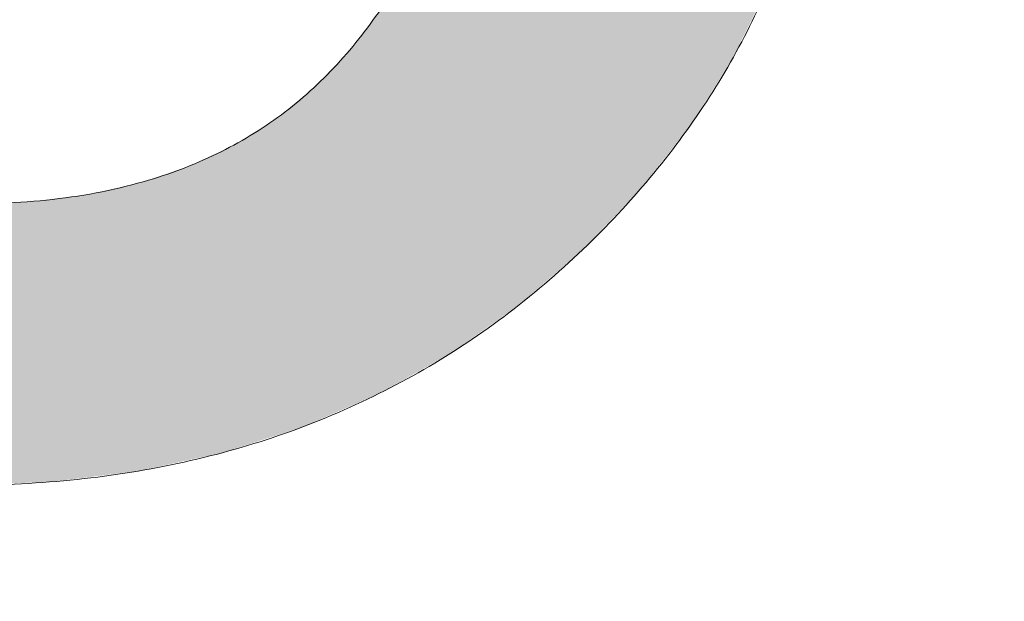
# Model space of a CAD drawing. Header units: inches. Extents: x -462 to -288, y -230 to 11.
# Tile 43 of 58: x -356.01 to -355.046, y 3.14 to 3.709. Entities that reach past the tile are written whole.
import ezdxf

# ---------------------------------------------------------------- set-up
doc = ezdxf.new("R2010")
doc.units = ezdxf.units.IN
doc.header["$LTSCALE"] = 32
doc.header["$MEASUREMENT"] = 0
doc.linetypes.add('Dash Style-1', pattern=[0.083328, 0.041656, -0.041672])
for name, color, linetype, lineweight in [('Black', 7, 'Continuous', 18), ('DashLine', 7, 'Dash Style-1', 13), ('DashLineFill', 7, 'Dash Style-1', 13), ('Drawing', 7, 'Continuous', 18), ('Metal-DeskStructure', 7, 'Continuous', 13), ('None', 7, 'Continuous', 18), ('Plastic-BracketCover', 7, 'Continuous', 13), ('SolidLine', 7, 'Continuous', 15), ('Wood_1-H', 7, 'Continuous', 13)]:
    doc.layers.add(name, color=color, linetype=linetype, lineweight=lineweight)
pattern_1 = [(45, (0, 0), (-1.61301565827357, 1.935715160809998), []), (45, (-1.0608, 1.0608), (-0.4723460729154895, 0.4167612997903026), [])]

# ---------------------------------------------------------------- blocks, each defined once
blk = doc.blocks.new('Group-25')
at = {"layer": 'Plastic-BracketCover', "color": 7}
blk.add_open_spline([(1.53112660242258, -0.7109774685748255), (1.538508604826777, -0.7109774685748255), (1.552349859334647, -0.7137457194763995), (1.555118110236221, -0.7220504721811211), (1.555118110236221, -0.841083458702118), (1.555118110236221, -0.9601164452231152), (1.553272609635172, -0.9638074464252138), (1.547736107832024, -0.9674984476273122), (1.538508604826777, -0.9693439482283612), (1.525590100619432, -0.9693439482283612), (1.516362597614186, -0.9674984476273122), (1.510826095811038, -0.965652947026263), (1.50713509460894, -0.9601164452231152), (1.50713509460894, -0.9112115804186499), (1.50713509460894, -0.864152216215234), (1.337351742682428, -0.864152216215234), (1.167568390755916, -0.864152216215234), (1.193404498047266, -0.9075205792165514), (1.219240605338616, -0.9508889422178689), (1.221086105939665, -0.9564254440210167), (1.222931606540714, -0.965652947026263), (1.219240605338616, -0.9693439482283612), (1.20816760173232, -0.9711894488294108), (1.195712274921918, -0.9711894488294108), (1.186023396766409, -0.9711894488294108), (1.180486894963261, -0.9693439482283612), (1.176795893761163, -0.965652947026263), (1.174950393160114, -0.9619619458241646), (1.141731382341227, -0.9102888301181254), (1.10851237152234, -0.8586157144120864), (1.106666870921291, -0.8567702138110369), (1.106666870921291, -0.8530792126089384), (1.104821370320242, -0.8475427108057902), (1.104821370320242, -0.8304718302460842), (1.104821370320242, -0.8124781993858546), (1.10851237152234, -0.8069416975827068), (1.112203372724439, -0.8050961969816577), (1.310591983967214, -0.8050961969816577), (1.50713509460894, -0.8050961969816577), (1.50713509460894, -0.7644960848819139), (1.50713509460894, -0.7202049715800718), (1.510826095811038, -0.7165139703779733), (1.516362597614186, -0.7128229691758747), (1.525590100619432, -0.7109774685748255), (1.53112660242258, -0.7109774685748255)], degree=2, knots=[0, 0, 0, 0.002610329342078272, 0.007830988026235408, 0.01044131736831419, 0.1761946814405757, 0.1788050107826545, 0.181415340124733, 0.1840256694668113, 0.1866359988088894, 0.1885937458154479, 0.1905514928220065, 0.192509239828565, 0.1944669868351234, 0.2443885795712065, 0.2443885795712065, 0.4244984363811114, 0.4244984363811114, 0.4780496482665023, 0.4780496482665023, 0.4842405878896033, 0.4904315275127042, 0.4966224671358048, 0.5028134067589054, 0.5070707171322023, 0.5109409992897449, 0.5148112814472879, 0.5186815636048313, 0.5186815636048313, 0.5762947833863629, 0.5762947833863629, 0.5787425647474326, 0.5811903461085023, 0.5836381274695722, 0.5902471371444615, 0.5931844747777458, 0.5961218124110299, 0.5990591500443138, 0.9118813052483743, 0.9118813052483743, 0.9765012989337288, 0.9823759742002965, 0.9882506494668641, 0.9941253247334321, 1, 1, 1], dxfattribs=at)
blk = doc.blocks.new('1BRPFY-Leg_Plate (2D)')
at = {"layer": 'DashLineFill', "linetype": 'Continuous', "lineweight": 13}
h = blk.add_hatch(dxfattribs=at)
h.set_pattern_fill('Steel', color=253, style=0, pattern_type=2)
h.set_pattern_definition(pattern_1)
edge = h.paths.add_edge_path()
edge.add_arc((-1.704724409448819, -1.704724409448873), 0.125984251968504, 179.9999999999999, 269.9999999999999)
edge.add_line((-1.704724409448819, -1.830708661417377), (1.704724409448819, -1.830708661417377))
edge.add_arc((1.704724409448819, -1.704724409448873), 0.125984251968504, 270.0000000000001, 360.0000000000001)
edge.add_line((1.830708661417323, -1.704724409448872), (1.830708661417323, 1.704724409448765))
edge.add_arc((1.704724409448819, 1.704724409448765), 0.1259842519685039, 0, 90)
edge.add_line((1.704724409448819, 1.830708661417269), (-1.704724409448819, 1.830708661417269))
edge.add_arc((-1.704724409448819, 1.704724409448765), 0.1259842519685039, 90, 180)
edge.add_line((-1.830708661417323, 1.704724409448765), (-1.830708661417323, -1.704724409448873))
at = {"layer": 'DashLineFill', "flags": 128}
blk.add_lwpolyline([(-1.830708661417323, -1.704724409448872, 0.414213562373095), (-1.704724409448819, -1.830708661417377), (1.704724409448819, -1.830708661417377, 0.414213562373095), (1.830708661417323, -1.704724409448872), (1.830708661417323, 1.704724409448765, 0.414213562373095), (1.704724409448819, 1.830708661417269), (-1.704724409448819, 1.830708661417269, 0.414213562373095), (-1.830708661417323, 1.704724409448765)], format="xyb", close=True, dxfattribs=at)
at = {"layer": 'SolidLine', "flags": 128}
blk.add_lwpolyline([(1.165388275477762, -1.393666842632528), (1.154750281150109, -1.381929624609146), (1.14531396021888, -1.369206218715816), (1.137170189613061, -1.355619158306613), (1.130397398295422, -1.341299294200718), (1.125060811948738, -1.326384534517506), (1.121211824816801, -1.311018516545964), (1.118887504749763, -1.295349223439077), (1.118110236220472, -1.279527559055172), (1.118887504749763, -1.263705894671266), (1.121211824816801, -1.24803660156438), (1.125060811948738, -1.232670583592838), (1.130397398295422, -1.217755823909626), (1.137170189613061, -1.203435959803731), (1.14531396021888, -1.189848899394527), (1.154750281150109, -1.177125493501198), (1.165388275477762, -1.165388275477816), (1.177125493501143, -1.154750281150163), (1.189848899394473, -1.145313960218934), (1.203435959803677, -1.137170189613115), (1.217755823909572, -1.130397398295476), (1.232670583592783, -1.125060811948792), (1.248036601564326, -1.121211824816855), (1.263705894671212, -1.118887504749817), (1.279527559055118, -1.118110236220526), (1.295349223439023, -1.118887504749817), (1.31101851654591, -1.121211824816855), (1.326384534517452, -1.125060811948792), (1.341299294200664, -1.130397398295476), (1.355619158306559, -1.137170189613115), (1.369206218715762, -1.145313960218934), (1.381929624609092, -1.154750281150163), (1.393666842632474, -1.165388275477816), (1.404304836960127, -1.177125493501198), (1.413741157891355, -1.189848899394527), (1.421884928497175, -1.203435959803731), (1.428657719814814, -1.217755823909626), (1.433994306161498, -1.232670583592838), (1.437843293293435, -1.24803660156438), (1.440167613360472, -1.263705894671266), (1.440944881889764, -1.279527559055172), (1.440167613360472, -1.295349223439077), (1.437843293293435, -1.311018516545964), (1.433994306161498, -1.326384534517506), (1.428657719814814, -1.341299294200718), (1.421884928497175, -1.355619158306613), (1.413741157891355, -1.369206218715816), (1.404304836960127, -1.381929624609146), (1.393666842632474, -1.393666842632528)], dxfattribs=at)
at = {"layer": 'Plastic-BracketCover', "color": 7}
blk.add_blockref('Group-25', (0, 0), dxfattribs=at)
blk = doc.blocks.new('1BRPX5-Util_Bkt_Sm-F (2D)')
at = {"layer": 'DashLineFill', "linetype": 'Continuous', "lineweight": 13}
h = blk.add_hatch(dxfattribs=at)
h.set_pattern_fill('Steel', color=253, style=0, pattern_type=2)
h.set_pattern_definition(pattern_1)
edge = h.paths.add_edge_path()
edge.add_line((-4.468503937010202, 4.413385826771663), (-3.12992125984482, 4.413385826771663))
edge.add_line((-3.12992125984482, 4.413385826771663), (-3.12992125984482, -1.854330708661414))
edge.add_line((-3.12992125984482, -1.854330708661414), (-4.468503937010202, -1.854330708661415))
edge.add_line((-4.468503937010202, -1.854330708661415), (-4.468503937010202, -1.988188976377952))
edge.add_line((-4.468503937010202, -1.988188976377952), (-2.421259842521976, -1.988188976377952))
edge.add_line((-2.421259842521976, -1.988188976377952), (-2.421259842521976, -2.366141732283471))
edge.add_arc((-2.303149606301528, -2.366141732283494), 0.1181102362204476, 179.9999999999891, 270.000000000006)
edge.add_line((-2.303149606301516, -2.484251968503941), (2.303149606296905, -2.484251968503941))
edge.add_arc((2.303149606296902, -2.366141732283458), 0.1181102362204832, 270.0000000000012, 359.9999999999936)
edge.add_line((2.421259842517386, -2.366141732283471), (2.421259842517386, -1.988188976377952))
edge.add_line((2.421259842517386, -1.988188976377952), (4.468503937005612, -1.988188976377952))
edge.add_line((4.468503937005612, -1.988188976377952), (4.468503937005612, -1.854330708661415))
edge.add_line((4.468503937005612, -1.854330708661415), (3.12992125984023, -1.854330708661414))
edge.add_line((3.12992125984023, -1.854330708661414), (3.12992125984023, 4.413385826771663))
edge.add_line((3.12992125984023, 4.413385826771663), (4.468503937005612, 4.413385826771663))
edge.add_line((4.468503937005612, 4.413385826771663), (4.468503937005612, 4.547244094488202))
edge.add_line((4.468503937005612, 4.547244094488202), (2.421259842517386, 4.547244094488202))
edge.add_line((2.421259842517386, 4.547244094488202), (2.421259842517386, 4.925196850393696))
edge.add_arc((2.303149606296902, 4.925196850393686), 0.1181102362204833, 5.365542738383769e-12, 89.99999999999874)
edge.add_line((2.303149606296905, 5.043307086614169), (-2.303149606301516, 5.043307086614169))
edge.add_arc((-2.303149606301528, 4.92519685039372), 0.1181102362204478, 89.99999999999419, 180.0000000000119)
edge.add_line((-2.421259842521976, 4.925196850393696), (-2.421259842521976, 4.547244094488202))
edge.add_line((-2.421259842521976, 4.547244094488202), (-4.468503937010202, 4.547244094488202))
edge.add_line((-4.468503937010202, 4.547244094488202), (-4.468503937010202, 4.413385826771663))
at = {"layer": 'SolidLine', "flags": 128}
for points in [[(0.9958867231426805, -0.3626133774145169), (1.028808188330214, -0.3924516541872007), (1.058646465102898, -0.4253731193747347), (1.08511419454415, -0.4610607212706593), (1.107956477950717, -0.4991707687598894), (1.126953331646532, -0.5393362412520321), (1.141921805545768, -0.5811703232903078), (1.152717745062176, -0.6242701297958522), (1.15923717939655, -0.6682205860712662), (1.161417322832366, -0.7125984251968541), (1.15923717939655, -0.756976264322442), (1.152717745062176, -0.800926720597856), (1.141921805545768, -0.8440265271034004), (1.126953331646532, -0.8858606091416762), (1.107956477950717, -0.9260260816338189), (1.08511419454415, -0.9641361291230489), (1.058646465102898, -0.9998237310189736), (1.028808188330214, -1.032745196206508), (0.9958867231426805, -1.062583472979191)], [(1.151646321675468, -1.270869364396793), (1.15349665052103, -1.258395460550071), (1.156560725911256, -1.246162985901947), (1.160809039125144, -1.234289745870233), (1.166200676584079, -1.222890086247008), (1.172683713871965, -1.212073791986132), (1.180195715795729, -1.201945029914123), (1.188664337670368, -1.192601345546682), (1.19800802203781, -1.184132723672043), (1.208136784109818, -1.176620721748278), (1.218953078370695, -1.170137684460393), (1.23035273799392, -1.164746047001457), (1.242225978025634, -1.160497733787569), (1.254458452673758, -1.157433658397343), (1.26693235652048, -1.155583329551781), (1.279527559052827, -1.154964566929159), (1.292122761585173, -1.155583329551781), (1.304596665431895, -1.157433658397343), (1.316829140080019, -1.160497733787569), (1.328702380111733, -1.164746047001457), (1.340102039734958, -1.170137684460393), (1.350918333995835, -1.176620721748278), (1.361047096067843, -1.184132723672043), (1.370390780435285, -1.192601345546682), (1.378859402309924, -1.201945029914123), (1.386371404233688, -1.212073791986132), (1.392854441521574, -1.222890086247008), (1.39824607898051, -1.234289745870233), (1.402494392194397, -1.246162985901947), (1.405558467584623, -1.258395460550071), (1.407408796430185, -1.270869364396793)]]:
    blk.add_lwpolyline(points, dxfattribs=at)
blk = doc.blocks.new('Slate-LegBrace (2D)')
at = {"layer": 'DashLineFill', "linetype": 'Continuous', "lineweight": 13}
h = blk.add_hatch(dxfattribs=at)
h.set_pattern_fill('Steel', color=253, style=0, pattern_type=2)
h.set_pattern_definition(pattern_1)
edge = h.paths.add_edge_path()
edge.add_line((-2.199587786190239, -0.1351515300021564), (-1.374775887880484, -0.1351515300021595))
edge.add_arc((3.636636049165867e-15, -0.01355418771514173), 1.380142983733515, 185.0545920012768, 354.9454079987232)
edge.add_line((1.374775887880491, -0.13515153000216), (2.199718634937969, -0.1351515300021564))
edge.add_arc((6.54243738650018e-05, -0.01705725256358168), 2.202821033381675, 183.0731271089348, 356.92687289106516, ccw=False)
h = blk.add_hatch(dxfattribs=at)
h.set_pattern_fill('Steel', color=253, style=0, pattern_type=2)
h.set_pattern_definition(pattern_1)
edge = h.paths.add_edge_path()
edge.add_line((2.191696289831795, -0.2375138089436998), (1.463739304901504, -0.2375137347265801))
edge.add_arc((-6.542437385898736e-05, -0.01704129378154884), 1.480314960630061, 188.5652811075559, 351.4347188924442, ccw=False)
edge.add_line((-1.463870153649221, -0.2375137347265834), (-2.191827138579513, -0.2375138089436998))
edge.add_line((-2.191827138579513, -0.2375138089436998), (-2.199718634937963, -0.1351515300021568))
edge.add_line((-2.199718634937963, -0.1351515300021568), (-1.374775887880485, -0.1351515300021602))
edge.add_arc((2.937282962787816e-15, -0.01355418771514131), 1.380142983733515, 185.0545920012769, 354.9454079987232)
edge.add_line((1.37477588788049, -0.1351515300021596), (2.199587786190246, -0.1351515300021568))
edge.add_line((2.199587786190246, -0.1351515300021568), (2.191696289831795, -0.2375138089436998))
h = blk.add_hatch(dxfattribs=at)
h.set_pattern_fill('Steel', color=253, style=0, pattern_type=2)
h.set_pattern_definition(pattern_1)
h.paths.add_polyline_path([(1.738774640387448, -0.9363963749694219), (1.747067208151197, -0.9368037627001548), (1.755279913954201, -0.9380220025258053), (1.763333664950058, -0.940039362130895), (1.771150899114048, -0.9428364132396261), (1.778656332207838, -0.9463862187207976), (1.785777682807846, -0.9506545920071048), (1.79244636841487, -0.9556004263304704), (1.798598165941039, -0.9611760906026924), (1.804173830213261, -0.9673278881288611), (1.809119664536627, -0.9739965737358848), (1.813388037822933, -0.9811179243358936), (1.816937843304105, -0.9886233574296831), (1.819734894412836, -0.9964405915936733), (1.821752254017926, -1.00449434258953), (1.822970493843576, -1.012707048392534), (1.823377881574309, -1.020999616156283), (1.822970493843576, -1.029292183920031), (1.821752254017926, -1.037504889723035), (1.819734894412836, -1.045558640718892), (1.816937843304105, -1.053375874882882), (1.813388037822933, -1.060881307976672), (1.809119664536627, -1.06800265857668), (1.804173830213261, -1.074671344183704), (1.798598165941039, -1.080823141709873), (1.79244636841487, -1.086398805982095), (1.785777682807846, -1.09134464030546), (1.778656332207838, -1.095613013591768), (1.771150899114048, -1.099162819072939), (1.763333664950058, -1.10195987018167), (1.755279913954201, -1.10397722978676), (1.747067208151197, -1.10519546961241), (1.738774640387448, -1.105602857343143), (1.7304820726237, -1.10519546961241), (1.722269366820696, -1.10397722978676), (1.714215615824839, -1.10195987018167), (1.706398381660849, -1.099162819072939), (1.698892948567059, -1.095613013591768), (1.691771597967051, -1.09134464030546), (1.685102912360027, -1.086398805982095), (1.678951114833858, -1.080823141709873), (1.673375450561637, -1.074671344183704), (1.668429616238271, -1.06800265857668), (1.664161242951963, -1.060881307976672), (1.660611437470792, -1.053375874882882), (1.657814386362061, -1.045558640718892), (1.655797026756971, -1.037504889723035), (1.654578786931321, -1.029292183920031), (1.654171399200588, -1.020999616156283), (1.654578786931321, -1.012707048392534), (1.655797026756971, -1.00449434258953), (1.657814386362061, -0.9964405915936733), (1.660611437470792, -0.9886233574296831), (1.664161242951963, -0.9811179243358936), (1.668429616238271, -0.9739965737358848), (1.673375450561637, -0.9673278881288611), (1.678951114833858, -0.9611760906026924), (1.685102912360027, -0.9556004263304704), (1.691771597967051, -0.9506545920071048), (1.698892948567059, -0.9463862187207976), (1.706398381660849, -0.9428364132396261), (1.714215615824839, -0.940039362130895), (1.722269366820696, -0.9380220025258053), (1.7304820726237, -0.9368037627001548)])
at = {"layer": 'DashLineFill', "flags": 128}
for points in [[(2.191696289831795, -0.2375138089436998), (1.463739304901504, -0.2375137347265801, -0.860662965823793), (-1.463870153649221, -0.2375137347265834), (-2.191827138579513, -0.2375138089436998), (-2.199718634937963, -0.1351515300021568), (-1.374775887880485, -0.1351515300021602, 0.9154551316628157), (1.37477588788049, -0.1351515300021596), (2.199587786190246, -0.1351515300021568)], [(-2.199587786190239, -0.1351515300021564), (-1.374775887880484, -0.1351515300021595, 0.9154551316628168), (1.374775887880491, -0.13515153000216), (2.199718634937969, -0.1351515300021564, -0.9477524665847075)]]:
    blk.add_lwpolyline(points, format="xyb", close=True, dxfattribs=at)
blk.add_lwpolyline([(1.738774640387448, -0.9363963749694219), (1.747067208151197, -0.9368037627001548), (1.755279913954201, -0.9380220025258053), (1.763333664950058, -0.940039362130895), (1.771150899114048, -0.9428364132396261), (1.778656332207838, -0.9463862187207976), (1.785777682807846, -0.9506545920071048), (1.79244636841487, -0.9556004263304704), (1.798598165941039, -0.9611760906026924), (1.804173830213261, -0.9673278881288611), (1.809119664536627, -0.9739965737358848), (1.813388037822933, -0.9811179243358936), (1.816937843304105, -0.9886233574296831), (1.819734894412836, -0.9964405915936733), (1.821752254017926, -1.00449434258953), (1.822970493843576, -1.012707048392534), (1.823377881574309, -1.020999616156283), (1.822970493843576, -1.029292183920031), (1.821752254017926, -1.037504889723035), (1.819734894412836, -1.045558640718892), (1.816937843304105, -1.053375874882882), (1.813388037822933, -1.060881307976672), (1.809119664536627, -1.06800265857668), (1.804173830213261, -1.074671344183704), (1.798598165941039, -1.080823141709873), (1.79244636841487, -1.086398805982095), (1.785777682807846, -1.09134464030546), (1.778656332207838, -1.095613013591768), (1.771150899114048, -1.099162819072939), (1.763333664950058, -1.10195987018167), (1.755279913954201, -1.10397722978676), (1.747067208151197, -1.10519546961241), (1.738774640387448, -1.105602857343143), (1.7304820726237, -1.10519546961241), (1.722269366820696, -1.10397722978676), (1.714215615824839, -1.10195987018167), (1.706398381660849, -1.099162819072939), (1.698892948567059, -1.095613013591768), (1.691771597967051, -1.09134464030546), (1.685102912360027, -1.086398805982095), (1.678951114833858, -1.080823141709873), (1.673375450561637, -1.074671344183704), (1.668429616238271, -1.06800265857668), (1.664161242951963, -1.060881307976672), (1.660611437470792, -1.053375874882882), (1.657814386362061, -1.045558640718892), (1.655797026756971, -1.037504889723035), (1.654578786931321, -1.029292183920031), (1.654171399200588, -1.020999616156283), (1.654578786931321, -1.012707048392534), (1.655797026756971, -1.00449434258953), (1.657814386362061, -0.9964405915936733), (1.660611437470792, -0.9886233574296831), (1.664161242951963, -0.9811179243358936), (1.668429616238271, -0.9739965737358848), (1.673375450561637, -0.9673278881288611), (1.678951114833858, -0.9611760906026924), (1.685102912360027, -0.9556004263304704), (1.691771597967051, -0.9506545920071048), (1.698892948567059, -0.9463862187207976), (1.706398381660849, -0.9428364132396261), (1.714215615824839, -0.940039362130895), (1.722269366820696, -0.9380220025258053), (1.7304820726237, -0.9368037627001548)], close=True, dxfattribs=at)
blk = doc.blocks.new('TLLegSleeve (2D)')
at = {"layer": 'DashLineFill', "linetype": 'Continuous', "lineweight": 13}
h = blk.add_hatch(dxfattribs=at)
h.set_pattern_fill('Steel', color=253, style=0, pattern_type=2)
h.set_pattern_definition(pattern_1)
edge = h.paths.add_edge_path()
edge.add_line((1.08267716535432, 1.402343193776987), (1.08267716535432, 2.913385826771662))
edge.add_arc((-1.707523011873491e-13, 2.913385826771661), 1.08267716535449, 4.479377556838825e-14, 180)
edge.add_line((-1.082677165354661, 2.913385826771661), (-1.08267716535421, 1.402343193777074))
edge.add_arc((-1.332267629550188e-15, 2.886579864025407e-15), 1.771653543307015, 127.6698869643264, 412.330113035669)
edge.add_line((1.08267716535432, 1.402343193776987), (1.08267716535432, 1.402343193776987))
edge = h.paths.add_edge_path()
edge.add_arc((1.665334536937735e-15, 2.91338582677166), 0.7480314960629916, 180, 360)
edge.add_arc((1.665334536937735e-15, 2.91338582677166), 0.7480314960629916, 9.54166404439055e-15, 180)
edge.add_line((-0.7480314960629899, 2.91338582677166), (-0.7480314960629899, 2.91338582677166))
edge = h.paths.add_edge_path()
edge.add_arc((-1.723066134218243e-13, 5.70119602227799e-16), 1.437007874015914, 180, 360)
edge.add_arc((-1.723066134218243e-13, 9.149983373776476e-17), 1.437007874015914, 9.541664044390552e-15, 180)
edge.add_line((-1.437007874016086, 3.308097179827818e-16), (-1.437007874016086, 3.308097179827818e-16))
at = {"layer": 'DashLine', "color": 8, "flags": 128}
blk.add_lwpolyline([(1.653543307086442, 1.118599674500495e-14), (1.645581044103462, -0.1620755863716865), (1.621770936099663, -0.3225902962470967), (1.582342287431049, -0.4799982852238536), (1.527674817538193, -0.6327836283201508), (1.45829500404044, -0.7794749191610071), (1.374871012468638, -0.9186594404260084), (1.278206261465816, -1.048996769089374), (1.169231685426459, -1.169231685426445), (1.048996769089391, -1.278206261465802), (0.918659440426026, -1.374871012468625), (0.7794749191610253, -1.458295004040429), (0.6327836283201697, -1.527674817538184), (0.4799982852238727, -1.582342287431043), (0.3225902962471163, -1.621770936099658), (0.1620755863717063, -1.645581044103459), (8.723964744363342e-15, -1.653543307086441), (-0.162075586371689, -1.645581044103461), (-0.3225902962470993, -1.621770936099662), (-0.4799982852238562, -1.582342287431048), (-0.6327836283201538, -1.527674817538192), (-0.7794749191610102, -1.458295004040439), (-0.9186594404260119, -1.374871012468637), (-1.048996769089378, -1.278206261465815), (-1.169231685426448, -1.169231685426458), (-1.278206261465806, -1.048996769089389), (-1.374871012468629, -0.9186594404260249), (-1.458295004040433, -0.7794749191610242), (-1.527674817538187, -0.6327836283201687), (-1.582342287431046, -0.4799982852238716), (-1.621770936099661, -0.3225902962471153), (-1.645581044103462, -0.1620755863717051), (-1.653543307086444, -7.741682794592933e-15), (-1.645581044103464, 0.1620755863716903), (-1.621770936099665, 0.3225902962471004), (-1.582342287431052, 0.4799982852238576), (-1.527674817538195, 0.6327836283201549), (-1.458295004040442, 0.7794749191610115), (-1.37487101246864, 0.918659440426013), (-1.278206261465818, 1.048996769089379), (-1.169231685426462, 1.169231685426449), (-1.048996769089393, 1.278206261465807), (-0.9186594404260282, 1.37487101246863), (-0.7794749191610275, 1.458295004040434), (-0.6327836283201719, 1.527674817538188), (-0.479998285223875, 1.582342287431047), (-0.3225902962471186, 1.621770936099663), (-0.1620755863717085, 1.645581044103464), (-1.096189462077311e-14, 1.653543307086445), (0.1620755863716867, 1.645581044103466), (0.3225902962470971, 1.621770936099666), (0.479998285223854, 1.582342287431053), (0.6327836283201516, 1.527674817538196), (0.7794749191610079, 1.458295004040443), (0.9186594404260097, 1.374871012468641), (1.048996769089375, 1.278206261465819), (1.169231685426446, 1.169231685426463), (1.278206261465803, 1.048996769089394), (1.374871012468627, 0.9186594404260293), (1.458295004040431, 0.7794749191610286), (1.527674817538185, 0.6327836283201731), (1.582342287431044, 0.4799982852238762), (1.621770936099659, 0.3225902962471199), (1.64558104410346, 0.1620755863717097)], close=True, dxfattribs=at)
at = {"layer": 'DashLineFill', "flags": 128}
for points in [[(1.08267716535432, 1.402343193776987), (1.08267716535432, 2.913385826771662, 0.9999999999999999), (-1.082677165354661, 2.913385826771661), (-1.08267716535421, 1.402343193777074, 2.931618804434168), (1.08267716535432, 1.402343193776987)], [(-1.437007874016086, 3.308097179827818e-16, 0.9999999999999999), (1.437007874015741, 3.308097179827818e-16, 0.9999999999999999), (-1.437007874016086, 3.308097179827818e-16)]]:
    blk.add_lwpolyline(points, format="xyb", close=True, dxfattribs=at)
blk = doc.blocks.new('Group-27')
at = {"layer": 'SolidLine', "flags": 128}
blk.add_lwpolyline([(49.23228346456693, -5.31496062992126, -0.4142135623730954), (50.94488188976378, -3.602362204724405, -0.414213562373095), (52.65748031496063, -5.31496062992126, -0.4142135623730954), (50.94488188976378, -7.027559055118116, -0.414213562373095)], format="xyb", close=True, dxfattribs=at)
at = {"layer": 'Wood_1-H', "color": 7}
for name, p in [('1BRPX5-Util_Bkt_Sm-F (2D)', (50.94488188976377, -5.314960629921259)), ('TLLegSleeve (2D)', (50.94488188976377, -5.31496062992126)), ('Slate-LegBrace (2D)', (50.94488188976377, -5.31496062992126)), ('1BRPFY-Leg_Plate (2D)', (50.94488188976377, -5.31496062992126))]:
    blk.add_blockref(name, p, dxfattribs=at)
blk = doc.blocks.new('Group-28')
at = {"layer": 'None'}
blk.add_blockref('Group-27', (0, 0), dxfattribs=at)
blk = doc.blocks.new('SL Utility Cabinet (2D)')
at = {"layer": 'None'}
blk.add_blockref('Group-28', (0, 0), dxfattribs=at)
at = {"layer": 'Drawing', "color": 0, "flags": 1}
for tag in ['Tag', 'Catalog', 'Option1', 'Option2', 'Option3', 'Option4', 'Option5', 'Option6', 'Option7', 'Option8', 'Option9', 'Option10', 'Option11', 'Option12', 'Custom', 'FinishGroup', 'Discount', 'Item2', 'Item3', 'Item6', 'Item9', 'Item10', 'Item12', 'Item13', 'Item16', 'Item19', 'Item20', 'Item21', 'Item22', 'Item23', 'Item24', 'Item25', 'Item8', 'Item18', 'Item1', 'Item4', 'Item5', 'Item7', 'Item11', 'Item14', 'Item15', 'Item17']:
    blk.add_attdef(tag, (-48.51291654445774, 7.46335022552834), '', height=0.007086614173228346, dxfattribs=at)
blk = doc.blocks.new('TL14_lower_leg (2D)')
at = {"layer": 'DashLine', "flags": 128}
blk.add_lwpolyline([(-1.777195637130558e-14, 1.377952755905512), (0.1350629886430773, 1.371317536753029), (0.2688252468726, 1.351475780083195), (0.3999985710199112, 1.318618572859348), (0.5273196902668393, 1.27306234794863), (0.649562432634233, 1.215245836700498), (0.7655495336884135, 1.14572584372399), (0.8741639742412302, 1.065171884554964), (0.9743597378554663, 0.9743597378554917), (1.065171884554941, 0.8741639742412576), (1.14572584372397, 0.7655495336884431), (1.215245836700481, 0.6495624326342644), (1.273062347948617, 0.5273196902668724), (1.318618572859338, 0.3999985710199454), (1.351475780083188, 0.2688252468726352), (1.371317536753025, 0.1350629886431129), (1.377952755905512, 1.783045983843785e-14), (1.371317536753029, -0.1350629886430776), (1.351475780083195, -0.2688252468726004), (1.318618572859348, -0.3999985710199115), (1.27306234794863, -0.5273196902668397), (1.215245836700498, -0.6495624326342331), (1.145725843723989, -0.7655495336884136), (1.065171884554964, -0.8741639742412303), (0.9743597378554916, -0.9743597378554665), (0.8741639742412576, -1.065171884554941), (0.7655495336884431, -1.14572584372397), (0.6495624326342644, -1.215245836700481), (0.5273196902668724, -1.273062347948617), (0.3999985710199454, -1.318618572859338), (0.2688252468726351, -1.351475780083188), (0.135062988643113, -1.371317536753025), (1.777195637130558e-14, -1.377952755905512), (-0.1350629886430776, -1.371317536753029), (-0.2688252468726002, -1.351475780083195), (-0.3999985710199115, -1.318618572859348), (-0.5273196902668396, -1.27306234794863), (-0.6495624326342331, -1.215245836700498), (-0.7655495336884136, -1.14572584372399), (-0.8741639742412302, -1.065171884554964), (-0.9743597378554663, -0.9743597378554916), (-1.065171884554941, -0.8741639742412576), (-1.14572584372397, -0.7655495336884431), (-1.215245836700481, -0.6495624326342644), (-1.273062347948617, -0.5273196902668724), (-1.318618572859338, -0.3999985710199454), (-1.351475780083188, -0.2688252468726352), (-1.371317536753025, -0.1350629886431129), (-1.377952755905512, -1.783045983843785e-14), (-1.371317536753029, 0.1350629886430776), (-1.351475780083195, 0.2688252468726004), (-1.318618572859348, 0.3999985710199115), (-1.27306234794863, 0.5273196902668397), (-1.215245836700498, 0.6495624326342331), (-1.145725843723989, 0.7655495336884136), (-1.065171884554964, 0.8741639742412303), (-0.9743597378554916, 0.9743597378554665), (-0.8741639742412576, 1.065171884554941), (-0.7655495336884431, 1.14572584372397), (-0.6495624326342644, 1.215245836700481), (-0.5273196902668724, 1.273062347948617), (-0.3999985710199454, 1.318618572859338), (-0.2688252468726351, 1.351475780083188), (-0.135062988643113, 1.371317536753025)], close=True, dxfattribs=at)
blk = doc.blocks.new('Group-41')
at = {"layer": 'DashLineFill', "linetype": 'Continuous', "lineweight": 13}
h = blk.add_hatch(dxfattribs=at)
h.set_pattern_fill('Steel', color=253, style=0, pattern_type=2)
h.set_pattern_definition(pattern_1)
h.paths.add_polyline_path([(-2.066929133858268, 1.397637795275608), (2.066929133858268, 1.397637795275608), (2.066929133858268, 0.1377952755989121), (2.106299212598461, 0.1377952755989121), (2.106299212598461, -0.1377952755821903), (2.066929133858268, -0.1377952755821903), (2.066929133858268, -5.275590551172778), (2.106299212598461, -5.275590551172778), (2.106299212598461, -5.55118110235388), (2.066929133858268, -5.55118110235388), (2.066929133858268, -5.82677165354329), (-2.066929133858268, -5.82677165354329), (-2.066929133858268, -5.55118110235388), (-2.106299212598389, -5.55118110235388), (-2.106299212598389, -5.275590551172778), (-2.066929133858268, -5.275590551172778), (-2.066929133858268, -0.1377952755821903), (-2.106299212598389, -0.1377952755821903), (-2.106299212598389, 0.1377952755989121), (-2.066929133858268, 0.1377952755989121)])
blk = doc.blocks.new('TL14_upper_leg (2D)')
at = {"layer": 'DashLine', "color": 7}
blk.add_blockref('Group-41', (0, 0), dxfattribs=at)
blk = doc.blocks.new('1BRPT9-Bracket (2D)')
at = {"layer": 'DashLineFill', "linetype": 'Continuous', "lineweight": 13}
h = blk.add_hatch(dxfattribs=at)
h.set_pattern_fill('Steel', color=253, style=0, pattern_type=2)
h.set_pattern_definition(pattern_1)
edge = h.paths.add_edge_path()
edge.add_arc((1.677931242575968, -8.488188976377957), 0.2519685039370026, 269.999999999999, 360.0000000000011)
edge.add_line((1.929899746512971, -8.488188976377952), (1.929899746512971, -7.480314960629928))
edge.add_line((1.929899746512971, -7.480314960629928), (2.323600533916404, -7.480314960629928))
edge.add_line((2.323600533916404, -7.480314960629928), (2.323600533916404, 7.461135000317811))
edge.add_line((2.323600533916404, 7.461135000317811), (1.929899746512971, 7.480314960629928))
edge.add_line((1.929899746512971, 7.480314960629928), (1.929899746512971, 8.488188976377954))
edge.add_arc((1.677931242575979, 8.488188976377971), 0.2519685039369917, 359.999999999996, 450.0000000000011)
edge.add_line((1.677931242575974, 8.740157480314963), (-2.32206875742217, 8.740157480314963))
edge.add_line((-2.32206875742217, 8.740157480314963), (-2.32206875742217, -8.74015748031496))
edge.add_line((-2.32206875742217, -8.74015748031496), (1.677931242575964, -8.74015748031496))
blk = doc.blocks.new('Group-64')
at = {"layer": 'Metal-DeskStructure', "linetype": 'Continuous', "lineweight": 0, "true_color": 0xff0000}
blk.add_hatch(color=1, dxfattribs=at).paths.add_polyline_path([(0.07759731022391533, -0.5856299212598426), (0.4220854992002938, -0.516732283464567), (0.4355843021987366, -0.5785483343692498), (0.4507819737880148, -0.6358900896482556), (0.4676785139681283, -0.6887575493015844), (0.4862739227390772, -0.7371507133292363), (0.5065682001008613, -0.7810695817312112), (0.5285613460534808, -0.8205141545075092), (0.5522533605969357, -0.8554844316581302), (0.5776442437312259, -0.8859804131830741), (0.6055245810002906, -0.912473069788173), (0.6366849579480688, -0.9354333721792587), (0.6711253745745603, -0.9548613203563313), (0.7088458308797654, -0.9707569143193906), (0.7498463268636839, -0.9831201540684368), (0.7941268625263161, -0.9919510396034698), (0.8416874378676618, -0.9972495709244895), (0.8925280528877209, -0.9990157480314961), (0.9512658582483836, -0.9966944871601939), (1.006370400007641, -0.9897307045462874), (1.057841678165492, -0.9781244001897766), (1.105679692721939, -0.9618755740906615), (1.149884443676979, -0.940984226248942), (1.190455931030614, -0.9154503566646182), (1.227394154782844, -0.8852739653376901), (1.260699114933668, -0.8504550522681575), (1.290219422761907, -0.8122047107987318), (1.31580368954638, -0.7717340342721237), (1.337451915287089, -0.7290430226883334), (1.355164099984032, -0.6841316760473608), (1.36894024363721, -0.6369999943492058), (1.378780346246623, -0.5876479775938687), (1.384684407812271, -0.5360756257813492), (1.386652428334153, -0.4822829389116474), (1.384583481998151, -0.4309545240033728), (1.378376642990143, -0.3819305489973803), (1.368031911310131, -0.33521101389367), (1.353549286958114, -0.2907959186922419), (1.334928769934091, -0.248685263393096), (1.312170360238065, -0.2088790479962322), (1.285274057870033, -0.1713772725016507), (1.254239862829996, -0.1361799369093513), (1.220009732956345, -0.1042626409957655), (1.183525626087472, -0.07660098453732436), (1.144787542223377, -0.05319496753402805), (1.10379548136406, -0.03404458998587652), (1.06054944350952, -0.01914985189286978), (1.015049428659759, -0.008510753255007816), (0.9672954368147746, -0.00212729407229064), (0.9172874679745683, 5.25655281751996e-07), (0.8956562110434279, -0.0005377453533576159), (0.8727465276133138, -0.00215255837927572), (0.8485584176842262, -0.00484391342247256), (0.823091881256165, -0.008611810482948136), (0.7963469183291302, -0.01345624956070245), (0.7683235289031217, -0.0193772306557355), (0.7390217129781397, -0.02637475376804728), (0.7084414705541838, -0.0344488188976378), (0.7418142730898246, 0.2411417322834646), (0.748895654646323, 0.2403850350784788), (0.755607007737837, 0.2397292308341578), (0.7619483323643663, 0.2391743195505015), (0.7679196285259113, 0.2387203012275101), (0.7735208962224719, 0.2383671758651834), (0.778752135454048, 0.2381149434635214), (0.7836133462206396, 0.2379636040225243), (0.7881045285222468, 0.2379131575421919), (0.8317039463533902, 0.2394186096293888), (0.8742268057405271, 0.2439349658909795), (0.9156731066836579, 0.251462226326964), (0.9560428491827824, 0.2620003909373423), (0.9953360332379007, 0.2755494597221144), (1.033552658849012, 0.2921094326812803), (1.070692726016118, 0.31168030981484), (1.106756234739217, 0.3342620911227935), (1.140061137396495, 0.3599725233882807), (1.168925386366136, 0.3889293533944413), (1.193348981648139, 0.4211325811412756), (1.213331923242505, 0.4565822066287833), (1.228874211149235, 0.4952782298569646), (1.239975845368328, 0.5372206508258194), (1.246636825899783, 0.5824094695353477), (1.248857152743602, 0.6308446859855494), (1.247141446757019, 0.669818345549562), (1.24199432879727, 0.7070762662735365), (1.233415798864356, 0.7426184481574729), (1.221405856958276, 0.7764448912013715), (1.20596450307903, 0.808555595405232), (1.187091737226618, 0.8389505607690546), (1.164787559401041, 0.8676297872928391), (1.139051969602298, 0.8945932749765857), (1.110608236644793, 0.9190672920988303), (1.08017962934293, 0.940278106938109), (1.04776614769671, 0.9582257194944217), (1.013367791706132, 0.9729101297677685), (0.9769845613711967, 0.9843313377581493), (0.9386164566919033, 0.9924893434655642), (0.8982634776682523, 0.9973841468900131), (0.8559256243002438, 0.9990157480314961), (0.8137646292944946, 0.9974009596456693), (0.7734034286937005, 0.992556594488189), (0.7348420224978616, 0.9844826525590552), (0.698080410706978, 0.9731791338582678), (0.6631185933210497, 0.9586460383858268), (0.6299565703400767, 0.9408833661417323), (0.5985943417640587, 0.9198911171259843), (0.569031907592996, 0.8956692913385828), (0.5416561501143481, 0.8682178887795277), (0.5168539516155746, 0.837536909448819), (0.4946253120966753, 0.8036263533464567), (0.4749702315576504, 0.766486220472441), (0.4578887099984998, 0.7261165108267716), (0.4433807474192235, 0.6825172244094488), (0.4314463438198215, 0.6356883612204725), (0.4220854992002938, 0.5856299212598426), (0.07759731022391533, 0.6545275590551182), (0.09415750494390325, 0.7262006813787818), (0.1153097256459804, 0.793735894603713), (0.1410539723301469, 0.8571331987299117), (0.1713902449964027, 0.9163925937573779), (0.2063185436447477, 0.9715140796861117), (0.245838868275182, 1.022497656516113), (0.2899512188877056, 1.069343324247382), (0.3386555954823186, 1.112051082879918), (0.3912118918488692, 1.15014996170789), (0.4468800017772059, 1.183168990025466), (0.5056599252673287, 1.211108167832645), (0.5675516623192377, 1.233967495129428), (0.6325552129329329, 1.251746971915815), (0.7006705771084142, 1.264446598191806), (0.7718977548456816, 1.2720663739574), (0.8462367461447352, 1.274606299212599), (0.8979352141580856, 1.273260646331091), (0.9486076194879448, 1.26922368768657), (0.9982539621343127, 1.262495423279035), (1.04687424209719, 1.253075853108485), (1.094468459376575, 1.240964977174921), (1.141036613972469, 1.226162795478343), (1.186578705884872, 1.208669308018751), (1.231094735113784, 1.188484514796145), (1.273802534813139, 1.165970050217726), (1.313919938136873, 1.141487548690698), (1.351446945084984, 1.115037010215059), (1.386383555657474, 1.08661843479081), (1.418729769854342, 1.056231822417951), (1.448485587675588, 1.023877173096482), (1.475651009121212, 0.9895544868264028), (1.500226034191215, 0.9532637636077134), (1.522050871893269, 0.9157114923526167), (1.54096573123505, 0.8776041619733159), (1.556970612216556, 0.8389417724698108), (1.570065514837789, 0.7997243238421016), (1.580250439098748, 0.7599518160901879), (1.587525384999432, 0.7196242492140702), (1.591890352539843, 0.6787416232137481), (1.59334534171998, 0.6373039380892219), (1.591982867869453, 0.5979265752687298), (1.587895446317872, 0.5594575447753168), (1.581083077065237, 0.5218968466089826), (1.571545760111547, 0.4852444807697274), (1.559283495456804, 0.4495004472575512), (1.544296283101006, 0.4146647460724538), (1.526584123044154, 0.3807373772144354), (1.506147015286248, 0.3477183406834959), (1.483018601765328, 0.3159776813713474), (1.457232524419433, 0.2858854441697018), (1.428788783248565, 0.2574416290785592), (1.397687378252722, 0.2306462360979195), (1.363928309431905, 0.2054992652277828), (1.327511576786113, 0.1820007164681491), (1.288437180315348, 0.1601505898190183), (1.246705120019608, 0.1399488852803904), (1.301220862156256, 0.125289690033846), (1.352809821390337, 0.1071485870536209), (1.401471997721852, 0.08552557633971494), (1.447207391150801, 0.06042065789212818), (1.490016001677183, 0.03183383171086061), (1.529897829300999, -0.0002349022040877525), (1.566852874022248, -0.03578554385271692), (1.600881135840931, -0.07481809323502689), (1.631410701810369, -0.1168615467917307), (1.657869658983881, -0.1614449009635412), (1.680258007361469, -0.2085681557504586), (1.698575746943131, -0.2582313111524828), (1.712822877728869, -0.3104343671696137), (1.722999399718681, -0.3651773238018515), (1.729105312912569, -0.422460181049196), (1.731140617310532, -0.4822829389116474), (1.727372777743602, -0.5635942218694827), (1.716069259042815, -0.6417432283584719), (1.697230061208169, -0.716729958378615), (1.670855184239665, -0.788554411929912), (1.636944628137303, -0.857216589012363), (1.595498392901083, -0.9227164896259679), (1.546516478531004, -0.9850541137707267), (1.489998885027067, -1.044229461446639), (1.427728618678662, -1.098224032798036), (1.361488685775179, -1.145019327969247), (1.291279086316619, -1.184615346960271), (1.217099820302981, -1.217012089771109), (1.138950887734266, -1.242209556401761), (1.056832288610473, -1.260207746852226), (0.9707440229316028, -1.271006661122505), (0.8806860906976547, -1.274606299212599), (0.7992907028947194, -1.271612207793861), (0.7214276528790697, -1.262629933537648), (0.6470969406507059, -1.24765947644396), (0.5762985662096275, -1.226700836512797), (0.5090325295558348, -1.199754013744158), (0.4452988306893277, -1.166819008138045), (0.3850974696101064, -1.127895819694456), (0.3284284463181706, -1.082984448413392), (0.2764692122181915, -1.033296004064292), (0.2303972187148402, -0.980041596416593), (0.1902124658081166, -0.9232212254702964), (0.1559149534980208, -0.8628348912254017), (0.1275046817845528, -0.798882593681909), (0.1049816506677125, -0.7313643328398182), (0.08834586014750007, -0.6602801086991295)])
at = {"layer": 'Metal-DeskStructure', "color": 7}
blk.add_open_spline([(0.07759731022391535, -0.5856299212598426), (0.2498414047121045, -0.5511811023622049), (0.4220854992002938, -0.516732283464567), (0.4726829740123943, -0.7729450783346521), (0.6826055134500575, -0.999015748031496), (1.134745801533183, -0.999015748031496), (1.386652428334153, -0.701894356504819), (1.386652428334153, -0.2723603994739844), (1.121827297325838, 5.25655281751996e-07), (0.8333192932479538, 5.25655281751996e-07), (0.7084414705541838, -0.0344488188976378), (0.7251278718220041, 0.1033464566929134), (0.7418142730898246, 0.2411417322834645), (0.770879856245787, 0.2379131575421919), (0.9646553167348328, 0.2379131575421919), (1.248857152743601, 0.4306110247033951), (1.248857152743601, 0.7901708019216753), (1.029246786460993, 0.999015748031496), (0.6836820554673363, 0.999015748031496), (0.4543817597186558, 0.7923228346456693), (0.4220854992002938, 0.5856299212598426), (0.2498414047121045, 0.6200787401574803), (0.07759731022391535, 0.6545275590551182), (0.1346540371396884, 0.9494958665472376), (0.5426571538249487, 1.274606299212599), (1.05508274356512, 1.274606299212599), (1.407106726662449, 1.102362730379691), (1.59334534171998, 0.8041647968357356), (1.59334534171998, 0.477977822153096), (1.418948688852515, 0.2174588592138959), (1.246705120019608, 0.1399488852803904), (1.470621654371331, 0.08827591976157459), (1.731140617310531, -0.2379121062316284), (1.731140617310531, -0.8138526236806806), (1.248857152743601, -1.274606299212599), (0.5480398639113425, -1.274606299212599), (0.1088170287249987, -0.8913625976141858), (0.07759731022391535, -0.5856299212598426)], degree=2, knots=[0, 0, 0, 0.02441077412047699, 0.02441077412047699, 0.06070428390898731, 0.09699779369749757, 0.1388748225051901, 0.1807518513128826, 0.2207813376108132, 0.2608108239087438, 0.2772438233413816, 0.2772438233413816, 0.2948514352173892, 0.2948514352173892, 0.2985612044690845, 0.3365858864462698, 0.3746105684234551, 0.4048668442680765, 0.4351231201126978, 0.4651912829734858, 0.4952594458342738, 0.4952594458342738, 0.5205061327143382, 0.5205061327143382, 0.5636873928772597, 0.6068686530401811, 0.6365749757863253, 0.6662812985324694, 0.6959876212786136, 0.7243525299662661, 0.7527174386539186, 0.7527174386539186, 0.7872277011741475, 0.8217379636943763, 0.8685625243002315, 0.9153870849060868, 0.9576935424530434, 1, 1, 1], dxfattribs=at)
blk = doc.blocks.new('SlateLegLocator-L3')
at = {"color": 255, "linetype": 'Dash Style-1', "lineweight": 5}
blk.add_wipeout([(-2.106299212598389, 1.3779527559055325), (2.10629921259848, 1.3779527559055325), (2.10629921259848, -5.807086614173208), (-2.106299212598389, -5.807086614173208)], dxfattribs=at).dxf.layer = 'Black'
at = {"layer": 'Metal-DeskStructure', "color": 7}
blk.add_blockref('Group-64', (0, 0), dxfattribs=at)
blk = doc.blocks.new('Group-65')
at = {"layer": 'None', "color": 7, "rotation": 180}
blk.add_blockref('1BRPT9-Bracket (2D)', (49.87007874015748, -11.41732283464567), dxfattribs=at)
at = {"layer": 'None', "color": 7}
for name in ['1BRPFY-Leg_Plate (2D)', 'TL14_upper_leg (2D)', 'TL14_lower_leg (2D)']:
    blk.add_blockref(name, (49.87007874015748, -5.31496062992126), dxfattribs=at)
blk.add_blockref('SlateLegLocator-L3', (49.87007874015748, -5.31496062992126), dxfattribs=at)
blk = doc.blocks.new('Group-67')
at = {"layer": 'None'}
blk.add_blockref('Group-65', (0, 0), dxfattribs=at)
blk = doc.blocks.new('SL Credenza Desk Top (2D)')
at = {"layer": 'None'}
blk.add_blockref('Group-67', (0, 0), dxfattribs=at)
at = {"layer": 'Drawing', "color": 0, "flags": 1}
for tag in ['Tag', 'Catalog', 'Option1', 'Option2', 'Option3', 'Option4', 'Option5', 'Option6', 'Option7', 'Option8', 'Option9', 'Option10', 'Option11', 'Option12', 'Custom', 'FinishGroup', 'Discount', 'Item2', 'Item3', 'Item6', 'Item9', 'Item10', 'Item12', 'Item13', 'Item16', 'Item19', 'Item20', 'Item21', 'Item22', 'Item23', 'Item24', 'Item25', 'Item8', 'Item18', 'Item1', 'Item4', 'Item5', 'Item7', 'Item11', 'Item14', 'Item15', 'Item17']:
    blk.add_attdef(tag, (-47.35957234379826, -5.664367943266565), '', height=0.007086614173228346, dxfattribs=at)

msp = doc.modelspace()

# ---------------------------------------------------------------- block references
at = {"layer": 'Drawing'}
msp.add_blockref('SL Utility Cabinet (2D)', (-407.972240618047, 9.724409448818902), dxfattribs=at)

# ---------------------------------------------------------------- next in the draw order: block references
msp.add_blockref('SL Credenza Desk Top (2D)', (-406.8188964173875, 9.842519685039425), dxfattribs=at)

doc.saveas('drawing.dxf')
